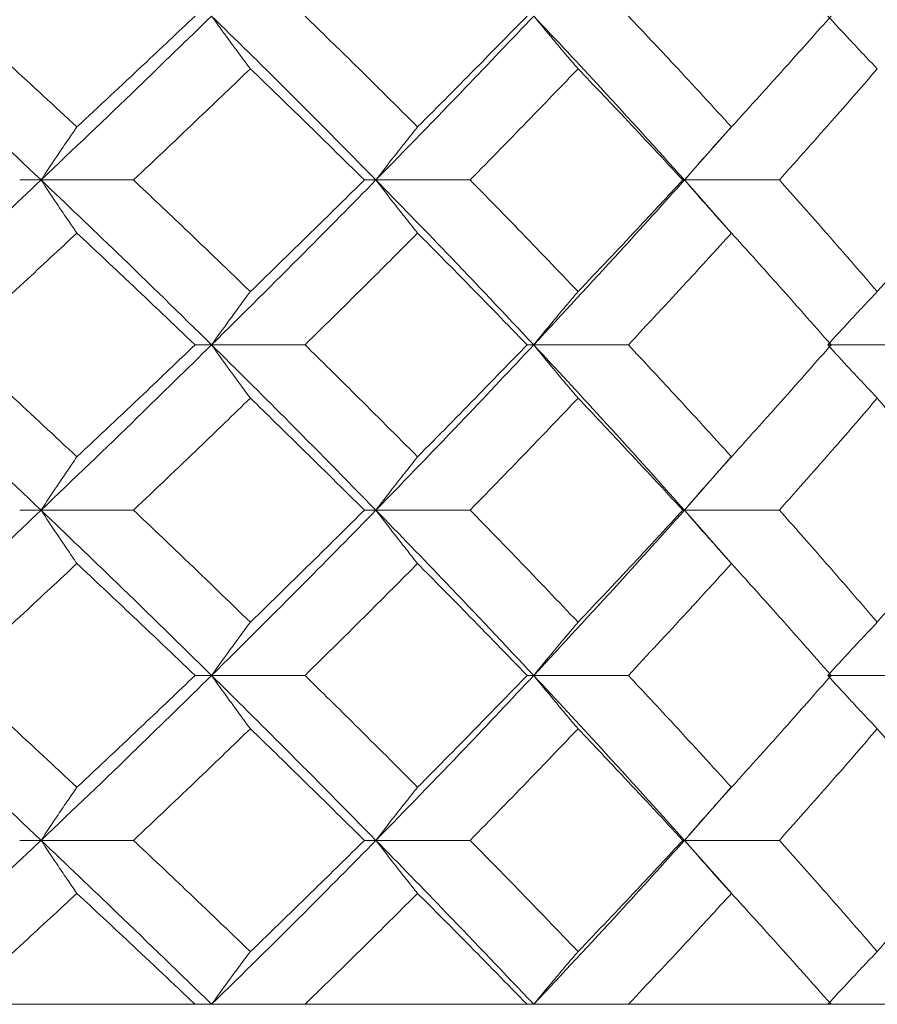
# Model space of a CAD drawing. Header units: inches. Extents: x -4.1 to 22.8, y -8.3 to 17.7.
# Tile 36 of 130: x -0.242 to 0.074, y 1.439 to 1.803. Entities that reach past the tile are written whole.
import ezdxf

# ---------------------------------------------------------------- set-up
doc = ezdxf.new("R2010")
doc.units = ezdxf.units.IN
doc.header["$MEASUREMENT"] = 0

msp = doc.modelspace()

# ---------------------------------------------------------------- linework, layer by layer
at = {"color": 7, "linetype": 'Continuous', "lineweight": 15}
for p, q in [((0.0032, 1.74397), (0.02038, 1.76343)), ((-0.23459, 1.74397), (-0.24249, 1.74397)), ((-0.23459, 1.74397), (-0.20043, 1.74397)), ((-0.11083, 1.74397), (-0.11512, 1.74397)), ((-0.11083, 1.74397), (-0.07604, 1.74397)), ((0.0032, 1.74397), (0.00257, 1.74397)), ((0.02042, 1.72446), (0.0032, 1.74397)), ((0.0032, 1.74397), (0.03825, 1.74397)), ((-0.17158, 1.68301), (-0.17768, 1.68301)), ((-0.17158, 1.68301), (-0.13705, 1.68301)), ((-0.05252, 1.68301), (-0.05498, 1.68301)), ((-0.05252, 1.68301), (-0.01755, 1.68301)), ((0.05617, 1.68301), (0.09121, 1.68301)), ((0.0032, 1.62189), (0.02038, 1.64149)), ((-0.23459, 1.62189), (-0.24249, 1.62189)), ((-0.23459, 1.62189), (-0.20043, 1.62189)), ((-0.11083, 1.62189), (-0.11512, 1.62189)), ((-0.11083, 1.62189), (-0.07604, 1.62189)), ((0.0032, 1.62189), (0.00257, 1.62189)), ((0.02042, 1.6023), (0.0032, 1.62189)), ((0.0032, 1.62189), (0.03825, 1.62189)), ((-0.17158, 1.56076), (-0.17768, 1.56076)), ((-0.17158, 1.56076), (-0.13705, 1.56076)), ((-0.05252, 1.56076), (-0.05498, 1.56076)), ((-0.05252, 1.56076), (-0.01755, 1.56076)), ((0.05617, 1.56076), (0.09121, 1.56076)), ((0.0032, 1.49981), (0.02038, 1.51933)), ((-0.23459, 1.49981), (-0.24249, 1.49981)), ((-0.23459, 1.49981), (-0.20043, 1.49981)), ((-0.11083, 1.49981), (-0.11512, 1.49981)), ((-0.11083, 1.49981), (-0.07604, 1.49981)), ((0.0032, 1.49981), (0.00257, 1.49981)), ((0.02042, 1.48035), (0.0032, 1.49981)), ((0.0032, 1.49981), (0.03825, 1.49981)), ((-2.4668, 1.43919), (0.4692, 1.43919)), ((-0.17768, 1.43919), (-0.266, 1.43919)), ((-0.05498, 1.43919), (-0.13705, 1.43919)), ((0.05738, 1.43919), (-0.01755, 1.43919))]:
    msp.add_line(p, q, dxfattribs=at)
for points, knots in [([(-0.23459, 1.74397), (-0.24661, 1.75531), (-0.26806, 1.77555), (-0.29004, 1.79573), (-0.2997, 1.80459)], [0, 0, 0, 0, 0.560759, 1, 1, 1, 1]), ([(-0.22135, 1.76356), (-0.22962, 1.77124), (-0.24438, 1.78493), (-0.2594, 1.79858), (-0.266, 1.80459)], [0, 0, 0, 0, 0.560541, 1, 1, 1, 1]), ([(-0.23459, 1.74397), (-0.22268, 1.75531), (-0.20143, 1.77555), (-0.18069, 1.79573), (-0.17158, 1.80459)], [0, 0, 0, 0, 0.560759, 1, 1, 1, 1]), ([(-0.22135, 1.76356), (-0.21313, 1.77124), (-0.19846, 1.78493), (-0.18402, 1.79858), (-0.17768, 1.80459)], [0, 0, 0, 0, 0.560542, 1, 1, 1, 1]), ([(-0.15725, 1.78508), (-0.15859, 1.78688), (-0.16129, 1.79047), (-0.16607, 1.79696), (-0.16949, 1.80169), (-0.17158, 1.80459)], [0, 0, 0, 0, 0.2798527, 0.5597054, 1, 1, 1, 1]), ([(-0.11083, 1.74397), (-0.12202, 1.75531), (-0.14196, 1.77555), (-0.16254, 1.79573), (-0.17158, 1.80459)], [0, 0, 0, 0, 0.560759, 1, 1, 1, 1]), ([(-0.09545, 1.76356), (-0.10314, 1.77124), (-0.11687, 1.78493), (-0.13089, 1.79858), (-0.13705, 1.80459)], [0, 0, 0, 0, 0.5605413, 1, 1, 1, 1]), ([(-0.11083, 1.74397), (-0.09977, 1.75531), (-0.08005, 1.77555), (-0.06092, 1.79573), (-0.05252, 1.80459)], [0, 0, 0, 0, 0.560759, 1, 1, 1, 1]), ([(-0.09545, 1.76356), (-0.08781, 1.77124), (-0.07419, 1.78493), (-0.06084, 1.79858), (-0.05498, 1.80459)], [0, 0, 0, 0, 0.560541, 1, 1, 1, 1]), ([(-0.03613, 1.78508), (-0.03767, 1.78688), (-0.04075, 1.79047), (-0.04622, 1.79696), (-0.05013, 1.80169), (-0.05252, 1.80459)], [0, 0, 0, 0, 0.279853, 0.559706, 1, 1, 1, 1]), ([(0.0032, 1.74397), (-0.00703, 1.75531), (-0.02526, 1.77555), (-0.0442, 1.79573), (-0.05252, 1.80459)], [0, 0, 0, 0, 0.560759, 1, 1, 1, 1]), ([(0.02056, 1.76356), (0.01353, 1.77124), (0.00099, 1.78493), (-0.01189, 1.79858), (-0.01755, 1.80459)], [0, 0, 0, 0, 0.560541, 1, 1, 1, 1]), ([(0.02056, 1.76356), (0.02752, 1.77124), (0.03994, 1.78493), (0.05206, 1.79858), (0.05738, 1.80459)], [0, 0, 0, 0, 0.560541, 1, 1, 1, 1]), ([(0.07445, 1.78508), (0.07273, 1.78688), (0.06929, 1.79047), (0.06319, 1.79696), (0.05883, 1.80169), (0.05617, 1.80459)], [0, 0, 0, 0, 0.279852, 0.559705, 1, 1, 1, 1]), ([(-0.20043, 1.74397), (-0.1923, 1.75165), (-0.17779, 1.76537), (-0.16352, 1.77906), (-0.15725, 1.78508)], [0, 0, 0, 0, 0.5604753, 1, 1, 1, 1]), ([(-0.11512, 1.74397), (-0.12291, 1.75165), (-0.13681, 1.76537), (-0.15101, 1.77906), (-0.15725, 1.78508)], [0, 0, 0, 0, 0.560476, 1, 1, 1, 1]), ([(-0.07604, 1.74397), (-0.0685, 1.75165), (-0.05507, 1.76537), (-0.04191, 1.77906), (-0.03613, 1.78508)], [0, 0, 0, 0, 0.5604764, 1, 1, 1, 1]), ([(0.00257, 1.74397), (-0.00457, 1.75165), (-0.01731, 1.76537), (-0.03038, 1.77906), (-0.03613, 1.78508)], [0, 0, 0, 0, 0.560476, 1, 1, 1, 1]), ([(0.03825, 1.74397), (0.0451, 1.75165), (0.05732, 1.76537), (0.06922, 1.77906), (0.07445, 1.78508)], [0, 0, 0, 0, 0.560476, 1, 1, 1, 1]), ([(-0.22135, 1.76356), (-0.22259, 1.76176), (-0.22508, 1.75816), (-0.2295, 1.75165), (-0.23266, 1.74688), (-0.23459, 1.74397)], [0, 0, 0, 0, 0.2793569, 0.5587139, 1, 1, 1, 1]), ([(-0.09545, 1.76356), (-0.09689, 1.76176), (-0.09978, 1.75816), (-0.10492, 1.75165), (-0.10859, 1.74688), (-0.11083, 1.74397)], [0, 0, 0, 0, 0.279355, 0.558712, 1, 1, 1, 1]), ([(0.02056, 1.76356), (0.01893, 1.76176), (0.01567, 1.75816), (0.00987, 1.75165), (0.00573, 1.74688), (0.0032, 1.74397)], [0, 0, 0, 0, 0.279355, 0.558712, 1, 1, 1, 1]), ([(-0.2997, 1.68301), (-0.28741, 1.69441), (-0.26548, 1.71474), (-0.24402, 1.73504), (-0.23459, 1.74397)], [0, 0, 0, 0, 0.560458, 1, 1, 1, 1]), ([(-0.22135, 1.72433), (-0.22259, 1.72614), (-0.22508, 1.72974), (-0.2295, 1.73627), (-0.23266, 1.74104), (-0.23459, 1.74397)], [0, 0, 0, 0, 0.279169, 0.558338, 1, 1, 1, 1]), ([(-0.17158, 1.68301), (-0.1832, 1.69441), (-0.20393, 1.71474), (-0.22523, 1.73504), (-0.23459, 1.74397)], [0, 0, 0, 0, 0.560458, 1, 1, 1, 1]), ([(-0.15725, 1.7027), (-0.16524, 1.71041), (-0.17951, 1.72418), (-0.19404, 1.73792), (-0.20043, 1.74397)], [0, 0, 0, 0, 0.56034, 1, 1, 1, 1]), ([(-0.17158, 1.68301), (-0.16008, 1.69441), (-0.13956, 1.71474), (-0.1196, 1.73504), (-0.11083, 1.74397)], [0, 0, 0, 0, 0.560458, 1, 1, 1, 1]), ([(-0.15725, 1.7027), (-0.14931, 1.71041), (-0.13514, 1.72418), (-0.12123, 1.73792), (-0.11512, 1.74397)], [0, 0, 0, 0, 0.5603386, 1, 1, 1, 1]), ([(-0.09545, 1.72433), (-0.09689, 1.72614), (-0.09978, 1.72974), (-0.10491, 1.73627), (-0.10858, 1.74104), (-0.11083, 1.74397)], [0, 0, 0, 0, 0.279166, 0.558335, 1, 1, 1, 1]), ([(-0.05252, 1.68301), (-0.06324, 1.69441), (-0.08236, 1.71474), (-0.10214, 1.73504), (-0.11083, 1.74397)], [0, 0, 0, 0, 0.560458, 1, 1, 1, 1]), ([(-0.03613, 1.7027), (-0.0435, 1.71041), (-0.05665, 1.72418), (-0.07012, 1.73792), (-0.07604, 1.74397)], [0, 0, 0, 0, 0.560339, 1, 1, 1, 1]), ([(-0.05252, 1.68301), (-0.04194, 1.69441), (-0.02305, 1.71474), (-0.00482, 1.73504), (0.0032, 1.74397)], [0, 0, 0, 0, 0.560458, 1, 1, 1, 1]), ([(-0.03613, 1.7027), (-0.02882, 1.71041), (-0.01577, 1.72418), (-0.00303, 1.73792), (0.00257, 1.74397)], [0, 0, 0, 0, 0.560339, 1, 1, 1, 1]), ([(0.02056, 1.72433), (0.01893, 1.72614), (0.01567, 1.72974), (0.00988, 1.73627), (0.00574, 1.74104), (0.0032, 1.74397)], [0, 0, 0, 0, 0.279166, 0.558336, 1, 1, 1, 1]), ([(0.07445, 1.7027), (0.06778, 1.71041), (0.05588, 1.72418), (0.04363, 1.73792), (0.03825, 1.74397)], [0, 0, 0, 0, 0.560339, 1, 1, 1, 1]), ([(0.07445, 1.7027), (0.08105, 1.71041), (0.09282, 1.72418), (0.10426, 1.73792), (0.10929, 1.74397)], [0, 0, 0, 0, 0.560338, 1, 1, 1, 1]), ([(-0.266, 1.68301), (-0.2576, 1.69073), (-0.24261, 1.70451), (-0.22784, 1.71828), (-0.22135, 1.72433)], [0, 0, 0, 0, 0.560273, 1, 1, 1, 1]), ([(-0.17768, 1.68301), (-0.18576, 1.69073), (-0.2002, 1.70451), (-0.21489, 1.71828), (-0.22135, 1.72433)], [0, 0, 0, 0, 0.560273, 1, 1, 1, 1]), ([(-0.13705, 1.68301), (-0.12921, 1.69073), (-0.11521, 1.70451), (-0.10148, 1.71828), (-0.09545, 1.72433)], [0, 0, 0, 0, 0.560273, 1, 1, 1, 1]), ([(-0.05498, 1.68301), (-0.06246, 1.69073), (-0.0758, 1.70451), (-0.08945, 1.71828), (-0.09545, 1.72433)], [0, 0, 0, 0, 0.560274, 1, 1, 1, 1]), ([(-0.01755, 1.68301), (-0.01035, 1.69073), (0.0025, 1.70451), (0.01504, 1.71828), (0.02056, 1.72433)], [0, 0, 0, 0, 0.560274, 1, 1, 1, 1]), ([(0.05738, 1.68301), (0.05059, 1.69073), (0.03848, 1.70451), (0.02603, 1.71828), (0.02056, 1.72433)], [0, 0, 0, 0, 0.5602737, 1, 1, 1, 1]), ([(-0.15725, 1.7027), (-0.15859, 1.70089), (-0.16128, 1.69728), (-0.16606, 1.69074), (-0.16948, 1.68595), (-0.17158, 1.68301)], [0, 0, 0, 0, 0.278869, 0.557737, 1, 1, 1, 1]), ([(-0.03613, 1.7027), (-0.03766, 1.70089), (-0.04074, 1.69728), (-0.04621, 1.69074), (-0.05012, 1.68595), (-0.05252, 1.68301)], [0, 0, 0, 0, 0.27887, 0.557738, 1, 1, 1, 1]), ([(0.07445, 1.7027), (0.07273, 1.70089), (0.06931, 1.69728), (0.06321, 1.69074), (0.05884, 1.68595), (0.05617, 1.68301)], [0, 0, 0, 0, 0.2788686, 0.5577386, 1, 1, 1, 1]), ([(-0.23459, 1.62189), (-0.24661, 1.6333), (-0.26807, 1.65368), (-0.29004, 1.67405), (-0.2997, 1.68301)], [0, 0, 0, 0, 0.560155, 1, 1, 1, 1]), ([(-0.22135, 1.64161), (-0.22962, 1.64934), (-0.24439, 1.66315), (-0.2594, 1.67694), (-0.266, 1.68301)], [0, 0, 0, 0, 0.560136, 1, 1, 1, 1]), ([(-0.23459, 1.62189), (-0.22268, 1.6333), (-0.20142, 1.65368), (-0.18069, 1.67405), (-0.17158, 1.68301)], [0, 0, 0, 0, 0.560155, 1, 1, 1, 1]), ([(-0.22135, 1.64161), (-0.21313, 1.64934), (-0.19845, 1.66315), (-0.18403, 1.67694), (-0.17768, 1.68301)], [0, 0, 0, 0, 0.560137, 1, 1, 1, 1]), ([(-0.15725, 1.66331), (-0.15859, 1.66511), (-0.16127, 1.66873), (-0.16606, 1.67528), (-0.16948, 1.68007), (-0.17158, 1.68301)], [0, 0, 0, 0, 0.278776, 0.557551, 1, 1, 1, 1]), ([(-0.11083, 1.62189), (-0.12201, 1.6333), (-0.14198, 1.65368), (-0.16254, 1.67405), (-0.17158, 1.68301)], [0, 0, 0, 0, 0.560155, 1, 1, 1, 1]), ([(-0.09545, 1.64161), (-0.10314, 1.64934), (-0.11687, 1.66315), (-0.13089, 1.67694), (-0.13705, 1.68301)], [0, 0, 0, 0, 0.560137, 1, 1, 1, 1]), ([(-0.11083, 1.62189), (-0.09978, 1.6333), (-0.08004, 1.65368), (-0.06093, 1.67405), (-0.05252, 1.68301)], [0, 0, 0, 0, 0.560155, 1, 1, 1, 1]), ([(-0.09545, 1.64161), (-0.08781, 1.64934), (-0.07419, 1.66315), (-0.06085, 1.67694), (-0.05498, 1.68301)], [0, 0, 0, 0, 0.560137, 1, 1, 1, 1]), ([(-0.03613, 1.66331), (-0.03766, 1.66511), (-0.04073, 1.66873), (-0.04621, 1.67528), (-0.05012, 1.68007), (-0.05252, 1.68301)], [0, 0, 0, 0, 0.278775, 0.557551, 1, 1, 1, 1]), ([(0.0032, 1.62189), (-0.00702, 1.6333), (-0.02527, 1.65368), (-0.0442, 1.67405), (-0.05252, 1.68301)], [0, 0, 0, 0, 0.560155, 1, 1, 1, 1]), ([(0.02056, 1.64161), (0.01353, 1.64934), (0.00098, 1.66315), (-0.01189, 1.67694), (-0.01755, 1.68301)], [0, 0, 0, 0, 0.5601367, 1, 1, 1, 1]), ([(0.02056, 1.64161), (0.02752, 1.64934), (0.03995, 1.66315), (0.05206, 1.67694), (0.05738, 1.68301)], [0, 0, 0, 0, 0.560137, 1, 1, 1, 1]), ([(0.07445, 1.66331), (0.07274, 1.66511), (0.06931, 1.66873), (0.06321, 1.67528), (0.05885, 1.68007), (0.05617, 1.68301)], [0, 0, 0, 0, 0.278776, 0.557551, 1, 1, 1, 1]), ([(-0.20043, 1.62189), (-0.1923, 1.62962), (-0.17778, 1.64343), (-0.16352, 1.65723), (-0.15725, 1.66331)], [0, 0, 0, 0, 0.56007, 1, 1, 1, 1]), ([(-0.11512, 1.62189), (-0.12291, 1.62962), (-0.13682, 1.64343), (-0.15101, 1.65723), (-0.15725, 1.66331)], [0, 0, 0, 0, 0.560071, 1, 1, 1, 1]), ([(-0.07604, 1.62189), (-0.06851, 1.62962), (-0.05506, 1.64343), (-0.04191, 1.65723), (-0.03613, 1.66331)], [0, 0, 0, 0, 0.560071, 1, 1, 1, 1]), ([(0.00257, 1.62189), (-0.00457, 1.62962), (-0.01732, 1.64343), (-0.03038, 1.65723), (-0.03613, 1.66331)], [0, 0, 0, 0, 0.560071, 1, 1, 1, 1]), ([(0.03825, 1.62189), (0.0451, 1.62962), (0.05732, 1.64343), (0.06922, 1.65723), (0.07445, 1.66331)], [0, 0, 0, 0, 0.560071, 1, 1, 1, 1]), ([(0.10929, 1.62189), (0.10288, 1.62962), (0.09143, 1.64343), (0.07964, 1.65723), (0.07445, 1.66331)], [0, 0, 0, 0, 0.560071, 1, 1, 1, 1]), ([(-0.22135, 1.64161), (-0.22259, 1.6398), (-0.22507, 1.63618), (-0.22949, 1.62963), (-0.23265, 1.62483), (-0.23459, 1.62189)], [0, 0, 0, 0, 0.278679, 0.557353, 1, 1, 1, 1]), ([(-0.09545, 1.64161), (-0.09689, 1.6398), (-0.09977, 1.63618), (-0.10491, 1.62963), (-0.10858, 1.62483), (-0.11083, 1.62189)], [0, 0, 0, 0, 0.278675, 0.55735, 1, 1, 1, 1]), ([(0.02056, 1.64161), (0.01893, 1.6398), (0.01568, 1.63618), (0.00988, 1.62963), (0.00574, 1.62483), (0.0032, 1.62189)], [0, 0, 0, 0, 0.278675, 0.557351, 1, 1, 1, 1]), ([(-0.2997, 1.56076), (-0.28741, 1.57217), (-0.26546, 1.59254), (-0.24403, 1.61292), (-0.23459, 1.62189)], [0, 0, 0, 0, 0.559853, 1, 1, 1, 1]), ([(-0.22135, 1.60216), (-0.22259, 1.60397), (-0.22507, 1.60759), (-0.22949, 1.61414), (-0.23265, 1.61894), (-0.23459, 1.62189)], [0, 0, 0, 0, 0.278679, 0.557354, 1, 1, 1, 1]), ([(-0.17158, 1.56076), (-0.18319, 1.57217), (-0.20394, 1.59254), (-0.22522, 1.61292), (-0.23459, 1.62189)], [0, 0, 0, 0, 0.559853, 1, 1, 1, 1]), ([(-0.15725, 1.58047), (-0.16524, 1.5882), (-0.17951, 1.602), (-0.19404, 1.61581), (-0.20043, 1.62189)], [0, 0, 0, 0, 0.559934, 1, 1, 1, 1]), ([(-0.17158, 1.56076), (-0.16008, 1.57217), (-0.13955, 1.59254), (-0.11961, 1.61292), (-0.11083, 1.62189)], [0, 0, 0, 0, 0.559852, 1, 1, 1, 1]), ([(-0.15725, 1.58047), (-0.14931, 1.5882), (-0.13513, 1.602), (-0.12123, 1.61581), (-0.11512, 1.62189)], [0, 0, 0, 0, 0.559933, 1, 1, 1, 1]), ([(-0.09545, 1.60216), (-0.09689, 1.60397), (-0.09977, 1.60759), (-0.10491, 1.61414), (-0.10858, 1.61894), (-0.11083, 1.62189)], [0, 0, 0, 0, 0.278675, 0.557352, 1, 1, 1, 1]), ([(-0.05252, 1.56076), (-0.06324, 1.57217), (-0.08237, 1.59254), (-0.10213, 1.61292), (-0.11083, 1.62189)], [0, 0, 0, 0, 0.559853, 1, 1, 1, 1]), ([(-0.03613, 1.58047), (-0.0435, 1.5882), (-0.05666, 1.602), (-0.07011, 1.61581), (-0.07604, 1.62189)], [0, 0, 0, 0, 0.559934, 1, 1, 1, 1]), ([(-0.05252, 1.56076), (-0.04194, 1.57217), (-0.02304, 1.59254), (-0.00482, 1.61292), (0.0032, 1.62189)], [0, 0, 0, 0, 0.5598531, 1, 1, 1, 1]), ([(-0.03613, 1.58047), (-0.02882, 1.5882), (-0.01577, 1.602), (-0.00303, 1.61581), (0.00257, 1.62189)], [0, 0, 0, 0, 0.559934, 1, 1, 1, 1]), ([(0.02056, 1.60216), (0.01893, 1.60397), (0.01568, 1.60759), (0.00988, 1.61414), (0.00574, 1.61894), (0.0032, 1.62189)], [0, 0, 0, 0, 0.278675, 0.557353, 1, 1, 1, 1]), ([(0.07445, 1.58047), (0.06778, 1.5882), (0.05587, 1.602), (0.04364, 1.61581), (0.03825, 1.62189)], [0, 0, 0, 0, 0.559933, 1, 1, 1, 1]), ([(0.07445, 1.58047), (0.08104, 1.5882), (0.09282, 1.602), (0.10426, 1.61581), (0.10929, 1.62189)], [0, 0, 0, 0, 0.559933, 1, 1, 1, 1]), ([(-0.266, 1.56076), (-0.2576, 1.56849), (-0.2426, 1.58228), (-0.22785, 1.59609), (-0.22135, 1.60216)], [0, 0, 0, 0, 0.5598671, 1, 1, 1, 1]), ([(-0.17768, 1.56076), (-0.18576, 1.56849), (-0.2002, 1.58228), (-0.21489, 1.59609), (-0.22135, 1.60216)], [0, 0, 0, 0, 0.559867, 1, 1, 1, 1]), ([(-0.13705, 1.56076), (-0.12921, 1.56849), (-0.11521, 1.58228), (-0.10149, 1.59609), (-0.09545, 1.60216)], [0, 0, 0, 0, 0.5598676, 1, 1, 1, 1]), ([(-0.05498, 1.56076), (-0.06245, 1.56849), (-0.07581, 1.58228), (-0.08945, 1.59609), (-0.09545, 1.60216)], [0, 0, 0, 0, 0.559868, 1, 1, 1, 1]), ([(-0.01755, 1.56076), (-0.01035, 1.56849), (0.00251, 1.58228), (0.01504, 1.59609), (0.02056, 1.60216)], [0, 0, 0, 0, 0.559868, 1, 1, 1, 1]), ([(0.05738, 1.56076), (0.0506, 1.56849), (0.03848, 1.58228), (0.02603, 1.59609), (0.02056, 1.60216)], [0, 0, 0, 0, 0.559868, 1, 1, 1, 1]), ([(-0.15725, 1.58047), (-0.15859, 1.57866), (-0.16127, 1.57505), (-0.16606, 1.56849), (-0.16948, 1.5637), (-0.17158, 1.56076)], [0, 0, 0, 0, 0.278774, 0.557551, 1, 1, 1, 1]), ([(-0.03613, 1.58047), (-0.03766, 1.57866), (-0.04073, 1.57505), (-0.04621, 1.56849), (-0.05012, 1.5637), (-0.05252, 1.56076)], [0, 0, 0, 0, 0.278774, 0.557551, 1, 1, 1, 1]), ([(0.07445, 1.58047), (0.07274, 1.57866), (0.06931, 1.57505), (0.06321, 1.56849), (0.05885, 1.5637), (0.05617, 1.56076)], [0, 0, 0, 0, 0.2787742, 0.5575507, 1, 1, 1, 1]), ([(-0.23459, 1.49981), (-0.24661, 1.51117), (-0.26808, 1.53147), (-0.29003, 1.55181), (-0.2997, 1.56076)], [0, 0, 0, 0, 0.5595496, 1, 1, 1, 1]), ([(-0.22135, 1.51944), (-0.22962, 1.52715), (-0.2444, 1.54091), (-0.2594, 1.5547), (-0.266, 1.56076)], [0, 0, 0, 0, 0.559731, 1, 1, 1, 1]), ([(-0.23459, 1.49981), (-0.22268, 1.51117), (-0.20141, 1.53147), (-0.1807, 1.55181), (-0.17158, 1.56076)], [0, 0, 0, 0, 0.55955, 1, 1, 1, 1]), ([(-0.22135, 1.51944), (-0.21313, 1.52715), (-0.19845, 1.54091), (-0.18403, 1.5547), (-0.17768, 1.56076)], [0, 0, 0, 0, 0.55973, 1, 1, 1, 1]), ([(-0.15725, 1.54108), (-0.15859, 1.54288), (-0.16128, 1.54649), (-0.16606, 1.55304), (-0.16948, 1.55783), (-0.17158, 1.56076)], [0, 0, 0, 0, 0.27887, 0.557739, 1, 1, 1, 1]), ([(-0.11083, 1.49981), (-0.12201, 1.51117), (-0.14199, 1.53147), (-0.16253, 1.55181), (-0.17158, 1.56076)], [0, 0, 0, 0, 0.559551, 1, 1, 1, 1]), ([(-0.09545, 1.51944), (-0.10314, 1.52715), (-0.11688, 1.54091), (-0.13089, 1.5547), (-0.13705, 1.56076)], [0, 0, 0, 0, 0.5597304, 1, 1, 1, 1]), ([(-0.11083, 1.49981), (-0.09978, 1.51117), (-0.08003, 1.53147), (-0.06093, 1.55181), (-0.05252, 1.56076)], [0, 0, 0, 0, 0.55955, 1, 1, 1, 1]), ([(-0.09545, 1.51944), (-0.08782, 1.52715), (-0.07418, 1.54091), (-0.06085, 1.5547), (-0.05498, 1.56076)], [0, 0, 0, 0, 0.559731, 1, 1, 1, 1]), ([(-0.03613, 1.54108), (-0.03766, 1.54288), (-0.04074, 1.54649), (-0.04621, 1.55304), (-0.05012, 1.55783), (-0.05252, 1.56076)], [0, 0, 0, 0, 0.278871, 0.557739, 1, 1, 1, 1]), ([(0.0032, 1.49981), (-0.00702, 1.51117), (-0.02528, 1.53147), (-0.04419, 1.55181), (-0.05252, 1.56076)], [0, 0, 0, 0, 0.55955, 1, 1, 1, 1]), ([(0.02056, 1.51944), (0.01353, 1.52715), (0.00098, 1.54091), (-0.01188, 1.5547), (-0.01755, 1.56076)], [0, 0, 0, 0, 0.55973, 1, 1, 1, 1]), ([(0.02056, 1.51944), (0.02752, 1.52715), (0.03995, 1.54091), (0.05205, 1.5547), (0.05738, 1.56076)], [0, 0, 0, 0, 0.5597302, 1, 1, 1, 1]), ([(0.07445, 1.54108), (0.07273, 1.54288), (0.06931, 1.54649), (0.06321, 1.55304), (0.05884, 1.55783), (0.05617, 1.56076)], [0, 0, 0, 0, 0.27887, 0.55774, 1, 1, 1, 1]), ([(-0.20043, 1.49981), (-0.1923, 1.5075), (-0.17778, 1.52125), (-0.16352, 1.53501), (-0.15725, 1.54108)], [0, 0, 0, 0, 0.559665, 1, 1, 1, 1]), ([(-0.11512, 1.49981), (-0.12291, 1.5075), (-0.13683, 1.52125), (-0.151, 1.53501), (-0.15725, 1.54108)], [0, 0, 0, 0, 0.559665, 1, 1, 1, 1]), ([(-0.07604, 1.49981), (-0.06851, 1.5075), (-0.05506, 1.52125), (-0.04191, 1.53501), (-0.03613, 1.54108)], [0, 0, 0, 0, 0.5596651, 1, 1, 1, 1]), ([(0.00257, 1.49981), (-0.00457, 1.5075), (-0.01732, 1.52125), (-0.03038, 1.53501), (-0.03613, 1.54108)], [0, 0, 0, 0, 0.559665, 1, 1, 1, 1]), ([(0.03825, 1.49981), (0.0451, 1.5075), (0.05733, 1.52125), (0.06921, 1.53501), (0.07445, 1.54108)], [0, 0, 0, 0, 0.559665, 1, 1, 1, 1]), ([(0.10929, 1.49981), (0.10288, 1.5075), (0.09143, 1.52125), (0.07964, 1.53501), (0.07445, 1.54108)], [0, 0, 0, 0, 0.5596653, 1, 1, 1, 1]), ([(-0.22135, 1.51944), (-0.22259, 1.51764), (-0.22508, 1.51403), (-0.2295, 1.5075), (-0.23266, 1.50273), (-0.23459, 1.49981)], [0, 0, 0, 0, 0.279171, 0.558336, 1, 1, 1, 1]), ([(-0.09545, 1.51944), (-0.09689, 1.51764), (-0.09978, 1.51403), (-0.10491, 1.5075), (-0.10858, 1.50273), (-0.11083, 1.49981)], [0, 0, 0, 0, 0.279167, 0.558334, 1, 1, 1, 1]), ([(0.02056, 1.51944), (0.01893, 1.51764), (0.01567, 1.51403), (0.00988, 1.5075), (0.00574, 1.50273), (0.0032, 1.49981)], [0, 0, 0, 0, 0.279168, 0.558335, 1, 1, 1, 1]), ([(-0.2997, 1.43919), (-0.28741, 1.45047), (-0.26545, 1.47065), (-0.24403, 1.49089), (-0.23459, 1.49981)], [0, 0, 0, 0, 0.559248, 1, 1, 1, 1]), ([(-0.22135, 1.48021), (-0.22259, 1.48201), (-0.22508, 1.48561), (-0.2295, 1.49212), (-0.23266, 1.49689), (-0.23459, 1.49981)], [0, 0, 0, 0, 0.279359, 0.558716, 1, 1, 1, 1]), ([(-0.17158, 1.43919), (-0.18319, 1.45047), (-0.20395, 1.47065), (-0.22522, 1.49089), (-0.23459, 1.49981)], [0, 0, 0, 0, 0.559248, 1, 1, 1, 1]), ([(-0.15725, 1.45869), (-0.16524, 1.46635), (-0.17952, 1.48005), (-0.19404, 1.49376), (-0.20043, 1.49981)], [0, 0, 0, 0, 0.559528, 1, 1, 1, 1]), ([(-0.17158, 1.43919), (-0.16008, 1.45047), (-0.13953, 1.47065), (-0.11961, 1.49089), (-0.11083, 1.49981)], [0, 0, 0, 0, 0.559248, 1, 1, 1, 1]), ([(-0.15725, 1.45869), (-0.14931, 1.46635), (-0.13513, 1.48005), (-0.12124, 1.49376), (-0.11512, 1.49981)], [0, 0, 0, 0, 0.559527, 1, 1, 1, 1]), ([(-0.09545, 1.48021), (-0.09689, 1.48201), (-0.09978, 1.48561), (-0.10492, 1.49212), (-0.10859, 1.49689), (-0.11083, 1.49981)], [0, 0, 0, 0, 0.279357, 0.558714, 1, 1, 1, 1]), ([(-0.05252, 1.43919), (-0.06323, 1.45047), (-0.08239, 1.47065), (-0.10213, 1.49089), (-0.11083, 1.49981)], [0, 0, 0, 0, 0.559248, 1, 1, 1, 1]), ([(-0.03613, 1.45869), (-0.04349, 1.46635), (-0.05666, 1.48005), (-0.07011, 1.49376), (-0.07604, 1.49981)], [0, 0, 0, 0, 0.5595274, 1, 1, 1, 1]), ([(-0.05252, 1.43919), (-0.04194, 1.45047), (-0.02303, 1.47065), (-0.00483, 1.49089), (0.0032, 1.49981)], [0, 0, 0, 0, 0.559248, 1, 1, 1, 1]), ([(-0.03613, 1.45869), (-0.02882, 1.46635), (-0.01576, 1.48005), (-0.00303, 1.49376), (0.00257, 1.49981)], [0, 0, 0, 0, 0.559527, 1, 1, 1, 1]), ([(0.02056, 1.48021), (0.01893, 1.48201), (0.01567, 1.48561), (0.00987, 1.49212), (0.00573, 1.49689), (0.0032, 1.49981)], [0, 0, 0, 0, 0.2793576, 0.5587138, 1, 1, 1, 1]), ([(0.07445, 1.45869), (0.06778, 1.46635), (0.05587, 1.48005), (0.04364, 1.49376), (0.03825, 1.49981)], [0, 0, 0, 0, 0.559528, 1, 1, 1, 1]), ([(0.07445, 1.45869), (0.08104, 1.46635), (0.09283, 1.48005), (0.10426, 1.49376), (0.10929, 1.49981)], [0, 0, 0, 0, 0.5595273, 1, 1, 1, 1]), ([(-0.266, 1.43919), (-0.2576, 1.44683), (-0.2426, 1.46049), (-0.22785, 1.47418), (-0.22135, 1.48021)], [0, 0, 0, 0, 0.559462, 1, 1, 1, 1]), ([(-0.17768, 1.43919), (-0.18576, 1.44683), (-0.20021, 1.46049), (-0.21489, 1.47418), (-0.22135, 1.48021)], [0, 0, 0, 0, 0.559462, 1, 1, 1, 1]), ([(-0.13705, 1.43919), (-0.12921, 1.44683), (-0.1152, 1.46049), (-0.10149, 1.47418), (-0.09545, 1.48021)], [0, 0, 0, 0, 0.559462, 1, 1, 1, 1]), ([(-0.05498, 1.43919), (-0.06245, 1.44683), (-0.07581, 1.46049), (-0.08944, 1.47418), (-0.09545, 1.48021)], [0, 0, 0, 0, 0.559461, 1, 1, 1, 1]), ([(-0.01755, 1.43919), (-0.01035, 1.44683), (0.00251, 1.46049), (0.01504, 1.47418), (0.02056, 1.48021)], [0, 0, 0, 0, 0.559461, 1, 1, 1, 1]), ([(0.05738, 1.43919), (0.0506, 1.44683), (0.03847, 1.46049), (0.02604, 1.47418), (0.02056, 1.48021)], [0, 0, 0, 0, 0.559462, 1, 1, 1, 1]), ([(-0.15725, 1.45869), (-0.15859, 1.4569), (-0.16129, 1.4533), (-0.16607, 1.44682), (-0.16949, 1.44208), (-0.17158, 1.43919)], [0, 0, 0, 0, 0.279852, 0.559706, 1, 1, 1, 1]), ([(-0.03613, 1.45869), (-0.03767, 1.4569), (-0.04075, 1.4533), (-0.04622, 1.44682), (-0.05013, 1.44208), (-0.05252, 1.43919)], [0, 0, 0, 0, 0.279852, 0.559706, 1, 1, 1, 1]), ([(0.07445, 1.45869), (0.07273, 1.4569), (0.06929, 1.4533), (0.06319, 1.44682), (0.05883, 1.44208), (0.05617, 1.43919)], [0, 0, 0, 0, 0.279851, 0.559705, 1, 1, 1, 1])]:
    msp.add_open_spline(points, degree=3, knots=knots, dxfattribs=at)

doc.saveas('drawing.dxf')
